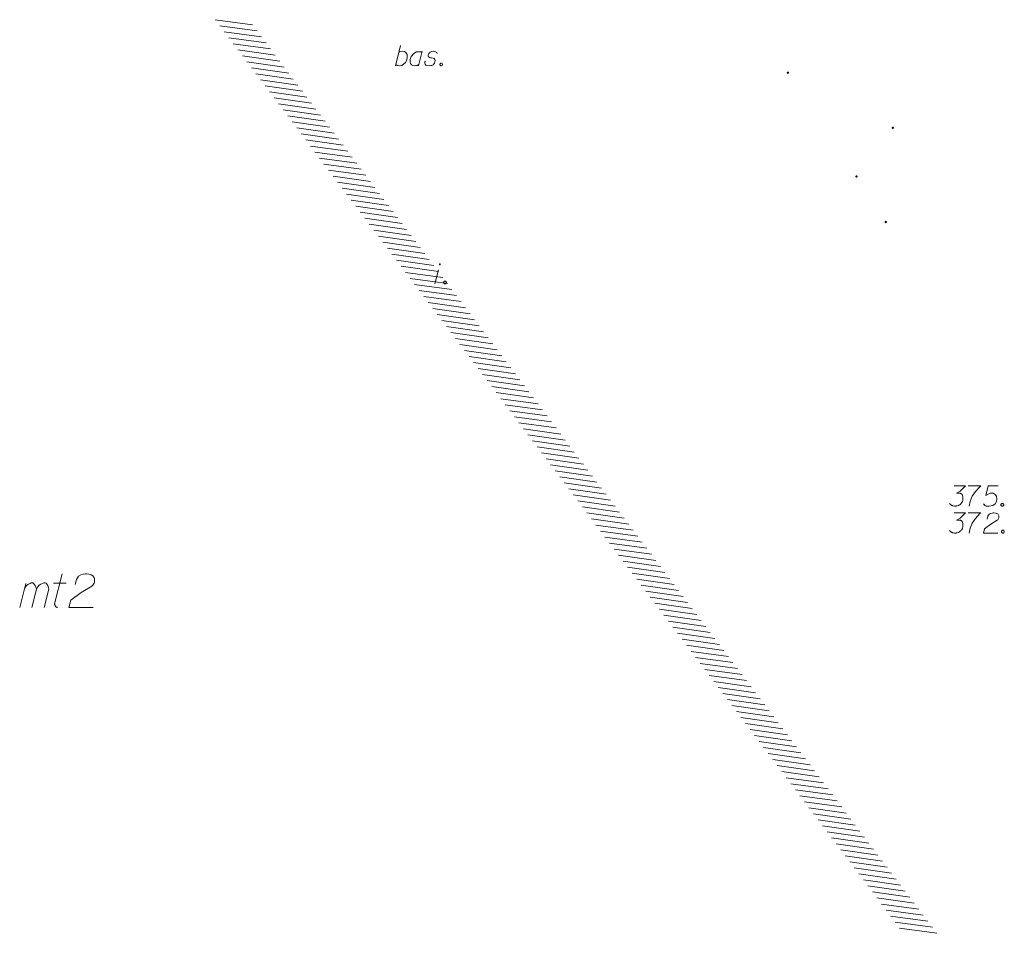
# Model space of a CAD drawing. Header units: metres. Extents: x 5555129 to 5556676, y 5635595 to 5636517.
# Tile 199 of 256: x 5556250 to 5556287, y 5636011 to 5636045. Entities that reach past the tile are written whole.
import ezdxf

# ---------------------------------------------------------------- set-up
doc = ezdxf.new("R2010")
doc.units = ezdxf.units.M
doc.header["$MEASUREMENT"] = 0
doc.linetypes.add('PRZER3-1', pattern=[4, 3, -1])
for name, color, linetype, lineweight in [('#digitalizacja', 7, 'Continuous', 18), ('#skartowane', 7, 'Continuous', 18), ('#zakres', 7, 'Continuous', 18)]:
    doc.layers.add(name, color=color, linetype=linetype, lineweight=lineweight)
for name, color, linetype, lineweight, true_color in [('GESBZO_O', 7, 'Continuous', 50, 0x0a0909), ('GSSKPL_O', 7, 'PRZER3-1', 18, 0x0a0909), ('GSSSBA_O', 7, 'Continuous', 25, 0x0a0909)]:
    doc.layers.add(name, color=color, linetype=linetype, lineweight=lineweight, true_color=true_color)

# ---------------------------------------------------------------- blocks, each defined once
blk = doc.blocks.new('*U1742')
at = {"layer": 'GESBZO_O', "color": 7, "linetype": 'ByBlock', "lineweight": 18}
for p, q in [((5555135.603, 5636265.178), (5555135.829, 5636266.074)), ((5555136.055, 5636265.178), (5555136.223, 5636265.858))]:
    blk.add_line(p, q, dxfattribs=at)
at = {"layer": 'GESBZO_O', "color": 7, "linetype": 'ByBlock', "lineweight": 18, "flags": 128}
blk.add_lwpolyline([(5555135.77, 5636265.838), (5555135.819, 5636265.946), (5555135.868, 5636266.005), (5555135.927, 5636266.044), (5555135.986, 5636266.074), (5555136.026, 5636266.094), (5555136.085, 5636266.094), (5555136.105, 5636266.084), (5555136.144, 5636266.044), (5555136.183, 5636265.995), (5555136.213, 5636265.907), (5555136.223, 5636265.858), (5555136.272, 5636265.946), (5555136.331, 5636266.005), (5555136.39, 5636266.044), (5555136.449, 5636266.074), (5555136.498, 5636266.094), (5555136.547, 5636266.094), (5555136.587, 5636266.084), (5555136.616, 5636266.044), (5555136.646, 5636265.995), (5555136.675, 5636265.907), (5555136.685, 5636265.858), (5555136.518, 5636265.178)], dxfattribs=at)
blk = doc.blocks.new('*U1743')
at = {"layer": 'GESBZO_O', "color": 7, "linetype": 'ByBlock', "lineweight": 18}
for p, q in [((5555136.902, 5636265.316), (5555137.177, 5636266.428)), ((5555136.853, 5636266.084), (5555137.325, 5636266.084))]:
    blk.add_line(p, q, dxfattribs=at)
at = {"layer": 'GESBZO_O', "color": 7, "linetype": 'ByBlock', "lineweight": 18, "flags": 128}
blk.add_lwpolyline([(5555137.01, 5636265.178), (5555136.997, 5636265.181), (5555136.984, 5636265.185), (5555136.972, 5636265.191), (5555136.96, 5636265.197), (5555136.949, 5636265.206), (5555136.939, 5636265.215), (5555136.93, 5636265.225), (5555136.922, 5636265.236), (5555136.916, 5636265.247), (5555136.91, 5636265.26), (5555136.906, 5636265.273), (5555136.904, 5636265.286), (5555136.902, 5636265.299), (5555136.902, 5636265.313), (5555136.904, 5636265.326)], dxfattribs=at)
blk = doc.blocks.new('*U1774')
at = {"layer": 'GSSSBA_O', "color": 7, "linetype": 'ByBlock', "lineweight": 18}
blk.add_line((5555149.565, 5636285.317), (5555149.76, 5636286.067), dxfattribs=at)
at = {"layer": 'GSSSBA_O', "color": 7, "linetype": 'ByBlock', "lineweight": 18, "flags": 128}
blk.add_lwpolyline([(5555149.695, 5636285.819), (5555149.766, 5636285.854), (5555149.843, 5636285.86), (5555149.902, 5636285.848), (5555149.955, 5636285.813), (5555150.002, 5636285.736), (5555150.008, 5636285.636), (5555149.984, 5636285.529), (5555149.937, 5636285.441), (5555149.807, 5636285.334), (5555149.707, 5636285.317), (5555149.63, 5636285.329), (5555149.577, 5636285.364)], dxfattribs=at)
blk = doc.blocks.new('*U1775')
at = {"layer": 'GSSSBA_O', "color": 7, "linetype": 'ByBlock', "lineweight": 18}
blk.add_line((5555150.563, 5636285.86), (5555150.421, 5636285.317), dxfattribs=at)
at = {"layer": 'GSSSBA_O', "color": 7, "linetype": 'ByBlock', "lineweight": 18, "flags": 128}
blk.add_lwpolyline([(5555150.551, 5636285.813), (5555150.51, 5636285.842), (5555150.409, 5636285.842), (5555150.35, 5636285.831), (5555150.244, 5636285.771), (5555150.155, 5636285.665), (5555150.114, 5636285.553), (5555150.108, 5636285.494), (5555150.114, 5636285.447), (5555150.132, 5636285.405), (5555150.167, 5636285.358), (5555150.209, 5636285.329), (5555150.274, 5636285.317), (5555150.321, 5636285.323), (5555150.368, 5636285.329), (5555150.433, 5636285.364)], dxfattribs=at)
blk = doc.blocks.new('*U1776')
at = {"layer": 'GSSKPL_O', "color": 7, "linetype": 'ByBlock', "lineweight": 18}
blk.add_line((5555151.027, 5636277.211), (5555151.169, 5636277.725), dxfattribs=at)
at = {"layer": 'GSSKPL_O', "color": 7, "linetype": 'ByBlock', "lineweight": 18, "flags": 128}
blk.add_lwpolyline([(5555151.235, 5636277.932), (5555151.234, 5636277.934), (5555151.234, 5636277.935), (5555151.234, 5636277.937), (5555151.233, 5636277.939), (5555151.232, 5636277.941), (5555151.231, 5636277.943), (5555151.23, 5636277.944), (5555151.228, 5636277.946), (5555151.227, 5636277.947), (5555151.225, 5636277.948), (5555151.224, 5636277.949), (5555151.222, 5636277.949), (5555151.22, 5636277.95), (5555151.218, 5636277.95), (5555151.216, 5636277.95), (5555151.214, 5636277.95), (5555151.212, 5636277.95), (5555151.21, 5636277.949), (5555151.208, 5636277.949), (5555151.207, 5636277.948), (5555151.205, 5636277.947), (5555151.203, 5636277.946), (5555151.202, 5636277.944), (5555151.201, 5636277.943), (5555151.2, 5636277.941), (5555151.199, 5636277.939), (5555151.198, 5636277.937), (5555151.198, 5636277.935), (5555151.197, 5636277.934), (5555151.197, 5636277.932), (5555151.197, 5636277.93), (5555151.198, 5636277.928), (5555151.198, 5636277.926), (5555151.199, 5636277.924), (5555151.2, 5636277.922), (5555151.201, 5636277.921), (5555151.202, 5636277.919), (5555151.203, 5636277.918), (5555151.205, 5636277.916), (5555151.207, 5636277.915), (5555151.208, 5636277.915), (5555151.21, 5636277.914), (5555151.212, 5636277.913), (5555151.214, 5636277.913), (5555151.216, 5636277.913), (5555151.218, 5636277.913), (5555151.22, 5636277.913), (5555151.222, 5636277.914), (5555151.224, 5636277.915), (5555151.225, 5636277.915), (5555151.227, 5636277.916), (5555151.228, 5636277.918), (5555151.23, 5636277.919), (5555151.231, 5636277.921), (5555151.232, 5636277.922), (5555151.233, 5636277.924), (5555151.234, 5636277.926), (5555151.234, 5636277.928), (5555151.234, 5636277.93), (5555151.235, 5636277.932)], dxfattribs=at)

msp = doc.modelspace()

# ---------------------------------------------------------------- hatches: boundary and pattern name
at = {"layer": '#skartowane', "linetype": 'Continuous', "lineweight": 18}
h = msp.add_hatch(color=7, dxfattribs=at)
edge = h.paths.add_edge_path()
edge.add_arc((5556278.72154, 5636043.36743), 0.045, 0, 360)
h = msp.add_hatch(color=7, dxfattribs=at)
edge = h.paths.add_edge_path()
edge.add_arc((5556282.62154, 5636041.31743), 0.045, 0, 360)
h = msp.add_hatch(color=7, dxfattribs=at)
edge = h.paths.add_edge_path()
edge.add_arc((5556281.27154, 5636039.50743), 0.045, 0, 360)
h = msp.add_hatch(color=7, dxfattribs=at)
edge = h.paths.add_edge_path()
edge.add_arc((5556282.36154, 5636037.81743), 0.045, 0, 360)

# ---------------------------------------------------------------- linework, layer by layer
at = {"layer": '#digitalizacja', "color": 36, "linetype": 'Continuous', "lineweight": 18, "true_color": 0x803300, "flags": 128}
for points in [[(5556284.90484, 5636028.00392), (5556285.3182, 5636028.00392), (5556285.12328, 5636027.80314), (5556284.99337, 5636027.73814), (5556285.09966, 5636027.73814), (5556285.12328, 5636027.73228), (5556285.13509, 5636027.72633), (5556285.1469, 5636027.72047), (5556285.15871, 5636027.71452), (5556285.18234, 5636027.69685), (5556285.19415, 5636027.67909), (5556285.20596, 5636027.66142), (5556285.21191, 5636027.64366), (5556285.22372, 5636027.60237), (5556285.22958, 5636027.56694), (5556285.22958, 5636027.54918), (5556285.22958, 5636027.52556), (5556285.22372, 5636027.49013), (5556285.21777, 5636027.46651), (5556285.21191, 5636027.44288), (5556285.20596, 5636027.42522), (5556285.2001, 5636027.4134), (5556285.19415, 5636027.40159), (5556285.18829, 5636027.38978), (5556285.17648, 5636027.37202), (5556285.15871, 5636027.3484), (5556285.14105, 5636027.33073), (5556285.12923, 5636027.31892), (5556285.11147, 5636027.30711), (5556285.0938, 5636027.2953), (5556285.07018, 5636027.28349), (5556285.05837, 5636027.27754), (5556285.01699, 5636027.26573), (5556284.98156, 5636027.25987), (5556284.95794, 5636027.25392), (5556284.91665, 5636027.25392), (5556284.86941, 5636027.25987), (5556284.85165, 5636027.26573), (5556284.83398, 5636027.27168), (5556284.81622, 5636027.27754), (5556284.79855, 5636027.28935), (5556284.78079, 5636027.30116), (5556284.75131, 5636027.32478), (5556284.73354, 5636027.3484)], [(5556285.41854, 5636028.00392), (5556285.89095, 5636028.00392), (5556285.86147, 5636027.97435), (5556285.69018, 5636027.79133), (5556285.57208, 5636027.62599), (5556285.50121, 5636027.43107), (5556285.45397, 5636027.25392)], [(5556286.54052, 5636028.00392), (5556286.16845, 5636028.00392), (5556286.07397, 5636027.64961), (5556286.24526, 5636027.73814), (5556286.3456, 5636027.73814), (5556286.42828, 5636027.68504), (5556286.47552, 5636027.62599), (5556286.48733, 5636027.52556), (5556286.46966, 5636027.42522), (5556286.42242, 5636027.34254), (5556286.33975, 5636027.27754), (5556286.19802, 5636027.25392), (5556286.09173, 5636027.25392), (5556286.03854, 5636027.27754), (5556285.9913, 5636027.34254)], [(5556286.67629, 5636027.35435), (5556286.70586, 5636027.35435), (5556286.72353, 5636027.34254), (5556286.7413, 5636027.31892), (5556286.7413, 5636027.28935), (5556286.72353, 5636027.26573), (5556286.70586, 5636027.25392), (5556286.67629, 5636027.25392), (5556286.65862, 5636027.26573), (5556286.64086, 5636027.28935), (5556286.64086, 5636027.31892), (5556286.65862, 5636027.34254), (5556286.67629, 5636027.35435)], [(5556284.90484, 5636027.00273), (5556285.3182, 5636027.00273), (5556285.12328, 5636026.80196), (5556284.99337, 5636026.73695), (5556285.09966, 5636026.73695), (5556285.12328, 5636026.7311), (5556285.13509, 5636026.72514), (5556285.1469, 5636026.71929), (5556285.15871, 5636026.71333), (5556285.18234, 5636026.69566), (5556285.19415, 5636026.6779), (5556285.20596, 5636026.66023), (5556285.21191, 5636026.64247), (5556285.22372, 5636026.60118), (5556285.22958, 5636026.56575), (5556285.22958, 5636026.54799), (5556285.22958, 5636026.52437), (5556285.22372, 5636026.48894), (5556285.21777, 5636026.46532), (5556285.21191, 5636026.4417), (5556285.20596, 5636026.42403), (5556285.2001, 5636026.41222), (5556285.19415, 5636026.40041), (5556285.18829, 5636026.3886), (5556285.17648, 5636026.37084), (5556285.15871, 5636026.34721), (5556285.14105, 5636026.32955), (5556285.12923, 5636026.31773), (5556285.11147, 5636026.30592), (5556285.0938, 5636026.29411), (5556285.07018, 5636026.2823), (5556285.05837, 5636026.27635), (5556285.01699, 5636026.26454), (5556284.98156, 5636026.25868), (5556284.95794, 5636026.25273), (5556284.91665, 5636026.25273), (5556284.86941, 5636026.25868), (5556284.85165, 5636026.26454), (5556284.83398, 5636026.27049), (5556284.81622, 5636026.27635), (5556284.79855, 5636026.28816), (5556284.78079, 5636026.29997), (5556284.75131, 5636026.32359), (5556284.73354, 5636026.34721)], [(5556285.41854, 5636027.00273), (5556285.89095, 5636027.00273), (5556285.86147, 5636026.97316), (5556285.69018, 5636026.79015), (5556285.57208, 5636026.6248), (5556285.50121, 5636026.42989), (5556285.45397, 5636026.25273)], [(5556286.12716, 5636026.76653), (5556286.15664, 5636026.87868), (5556286.20388, 5636026.94954), (5556286.25707, 5636026.97911), (5556286.31017, 5636026.99678), (5556286.35156, 5636027.00273), (5556286.38104, 5636027.00273), (5556286.43423, 5636026.99678), (5556286.46966, 5636026.98497), (5556286.48733, 5636026.97911), (5556286.52276, 5636026.96135), (5556286.54052, 5636026.93773), (5556286.55233, 5636026.91411), (5556286.55819, 5636026.89644), (5556286.56414, 5636026.87282), (5556286.56414, 5636026.84325), (5556286.55819, 5636026.81377), (5556286.55233, 5636026.79601), (5556286.54052, 5636026.77239), (5556286.52276, 5636026.74876), (5556286.50509, 5636026.7311), (5556286.26293, 5636026.58342), (5556286.03268, 5636026.41222), (5556285.9913, 5636026.25273), (5556286.52871, 5636026.25273)], [(5556286.69991, 5636026.35317), (5556286.72949, 5636026.35317), (5556286.74715, 5636026.34136), (5556286.76492, 5636026.31773), (5556286.76492, 5636026.28816), (5556286.74715, 5636026.26454), (5556286.72949, 5636026.25273), (5556286.69991, 5636026.25273), (5556286.68224, 5636026.26454), (5556286.66448, 5636026.28816), (5556286.66448, 5636026.31773), (5556286.68224, 5636026.34136), (5556286.69991, 5636026.35317)]]:
    msp.add_lwpolyline(points, dxfattribs=at)
at = {"layer": '#zakres', "color": 134, "linetype": 'Continuous', "lineweight": 18}
for p, q in [((5556257.43976, 5636045.33924), (5556258.82607, 5636045.14397)), ((5556257.60819, 5636045.11557), (5556258.99451, 5636044.9203)), ((5556257.77663, 5636044.8919), (5556259.16295, 5636044.69663)), ((5556257.94507, 5636044.66823), (5556259.33139, 5636044.47296)), ((5556258.11351, 5636044.44456), (5556259.49983, 5636044.24929)), ((5556258.28195, 5636044.22089), (5556259.66827, 5636044.02562)), ((5556258.45039, 5636043.99722), (5556259.83671, 5636043.80195)), ((5556258.61883, 5636043.77355), (5556260.00515, 5636043.57828)), ((5556258.78727, 5636043.54988), (5556260.17359, 5636043.35461)), ((5556258.95571, 5636043.32621), (5556260.34202, 5636043.13094)), ((5556259.12415, 5636043.10254), (5556260.51046, 5636042.90728)), ((5556259.29259, 5636042.87887), (5556260.6789, 5636042.68361)), ((5556259.46103, 5636042.6552), (5556260.84734, 5636042.45994)), ((5556259.62947, 5636042.43153), (5556261.01578, 5636042.23627)), ((5556259.79791, 5636042.20787), (5556261.18422, 5636042.0126)), ((5556259.96635, 5636041.9842), (5556261.35266, 5636041.78893)), ((5556260.13478, 5636041.76053), (5556261.5211, 5636041.56526)), ((5556260.30322, 5636041.53686), (5556261.68954, 5636041.34159)), ((5556260.47166, 5636041.31319), (5556261.85798, 5636041.11792)), ((5556260.6401, 5636041.08952), (5556262.02642, 5636040.89425)), ((5556260.80854, 5636040.86585), (5556262.19486, 5636040.67058)), ((5556260.97698, 5636040.64218), (5556262.3633, 5636040.44691)), ((5556261.14542, 5636040.41851), (5556262.53174, 5636040.22324)), ((5556261.31386, 5636040.19484), (5556262.70017, 5636039.99957)), ((5556261.4823, 5636039.97117), (5556262.86861, 5636039.7759)), ((5556261.65074, 5636039.7475), (5556263.03705, 5636039.55223)), ((5556261.81918, 5636039.52383), (5556263.20549, 5636039.32856)), ((5556261.98762, 5636039.30016), (5556263.37393, 5636039.10489)), ((5556262.15606, 5636039.07649), (5556263.54237, 5636038.88122)), ((5556262.3245, 5636038.85282), (5556263.71081, 5636038.65755)), ((5556262.49293, 5636038.62915), (5556263.87925, 5636038.43388)), ((5556262.66137, 5636038.40548), (5556264.04769, 5636038.21021)), ((5556262.82981, 5636038.18181), (5556264.21613, 5636037.98654)), ((5556262.99825, 5636037.95814), (5556264.38457, 5636037.76287)), ((5556263.16669, 5636037.73447), (5556264.55301, 5636037.5392)), ((5556263.33513, 5636037.5108), (5556264.72145, 5636037.31553)), ((5556263.50357, 5636037.28713), (5556264.88989, 5636037.09186)), ((5556263.67201, 5636037.06346), (5556265.05832, 5636036.86819)), ((5556263.84045, 5636036.83979), (5556265.22676, 5636036.64452)), ((5556264.00889, 5636036.61612), (5556265.3952, 5636036.42085)), ((5556264.17733, 5636036.39245), (5556265.56364, 5636036.19718)), ((5556264.34577, 5636036.16878), (5556265.73208, 5636035.97351)), ((5556264.51421, 5636035.94511), (5556265.90052, 5636035.74984)), ((5556264.68265, 5636035.72144), (5556266.06896, 5636035.52617)), ((5556264.85108, 5636035.49777), (5556266.2374, 5636035.3025)), ((5556265.01952, 5636035.2741), (5556266.40584, 5636035.07883)), ((5556265.18796, 5636035.05043), (5556266.57428, 5636034.85516)), ((5556265.3564, 5636034.82676), (5556266.74272, 5636034.63149)), ((5556265.52484, 5636034.60309), (5556266.91116, 5636034.40782)), ((5556265.69328, 5636034.37942), (5556267.0796, 5636034.18415)), ((5556265.86172, 5636034.15575), (5556267.24804, 5636033.96048)), ((5556266.03016, 5636033.93208), (5556267.41648, 5636033.73681)), ((5556266.1986, 5636033.70841), (5556267.58491, 5636033.51314)), ((5556266.36704, 5636033.48474), (5556267.75335, 5636033.28947)), ((5556266.53548, 5636033.26107), (5556267.92179, 5636033.0658)), ((5556266.70392, 5636033.0374), (5556268.09023, 5636032.84213)), ((5556266.87236, 5636032.81373), (5556268.25867, 5636032.61846)), ((5556267.0408, 5636032.59006), (5556268.42711, 5636032.39479)), ((5556267.20924, 5636032.36639), (5556268.59555, 5636032.17112)), ((5556267.37767, 5636032.14272), (5556268.76399, 5636031.94745)), ((5556267.54611, 5636031.91905), (5556268.93243, 5636031.72378)), ((5556267.71455, 5636031.69538), (5556269.10087, 5636031.50011)), ((5556267.88299, 5636031.47171), (5556269.26931, 5636031.27644)), ((5556268.05143, 5636031.24804), (5556269.43775, 5636031.05277)), ((5556268.21987, 5636031.02437), (5556269.60619, 5636030.8291)), ((5556268.38831, 5636030.8007), (5556269.77463, 5636030.60543)), ((5556268.55675, 5636030.57703), (5556269.94306, 5636030.38176)), ((5556268.72519, 5636030.35336), (5556270.1115, 5636030.15809)), ((5556268.89363, 5636030.12969), (5556270.27994, 5636029.93442)), ((5556269.06207, 5636029.90602), (5556270.44838, 5636029.71075)), ((5556269.23051, 5636029.68235), (5556270.61682, 5636029.48708)), ((5556269.39895, 5636029.45868), (5556270.78526, 5636029.26341)), ((5556269.56739, 5636029.23501), (5556270.9537, 5636029.03974)), ((5556269.73582, 5636029.01134), (5556271.12214, 5636028.81607)), ((5556269.90426, 5636028.78767), (5556271.29058, 5636028.5924)), ((5556270.0727, 5636028.564), (5556271.45902, 5636028.36873)), ((5556270.24114, 5636028.34033), (5556271.62746, 5636028.14506)), ((5556270.40958, 5636028.11666), (5556271.7959, 5636027.92139)), ((5556270.57802, 5636027.89299), (5556271.96434, 5636027.69773)), ((5556270.74646, 5636027.66932), (5556272.13278, 5636027.47406)), ((5556270.9149, 5636027.44565), (5556272.30121, 5636027.25039)), ((5556271.08334, 5636027.22199), (5556272.46965, 5636027.02672)), ((5556271.25178, 5636026.99832), (5556272.63809, 5636026.80305)), ((5556271.42022, 5636026.77465), (5556272.80653, 5636026.57938)), ((5556271.58866, 5636026.55098), (5556272.97497, 5636026.35571)), ((5556271.7571, 5636026.32731), (5556273.14341, 5636026.13204)), ((5556271.92554, 5636026.10364), (5556273.31185, 5636025.90837)), ((5556272.09397, 5636025.87997), (5556273.48029, 5636025.6847)), ((5556272.26241, 5636025.6563), (5556273.64873, 5636025.46103)), ((5556272.43085, 5636025.43263), (5556273.81717, 5636025.23736)), ((5556272.59929, 5636025.20896), (5556273.98561, 5636025.01369)), ((5556272.76773, 5636024.98529), (5556274.15405, 5636024.79002)), ((5556272.93617, 5636024.76162), (5556274.32249, 5636024.56635)), ((5556273.10461, 5636024.53795), (5556274.49093, 5636024.34268)), ((5556273.27305, 5636024.31428), (5556274.65937, 5636024.11901)), ((5556273.44149, 5636024.09061), (5556274.8278, 5636023.89534)), ((5556273.60993, 5636023.86694), (5556274.99624, 5636023.67167)), ((5556273.77837, 5636023.64327), (5556275.16468, 5636023.448)), ((5556273.94681, 5636023.4196), (5556275.33312, 5636023.22433)), ((5556274.11525, 5636023.19593), (5556275.50156, 5636023.00066)), ((5556274.28369, 5636022.97226), (5556275.67, 5636022.77699)), ((5556274.45212, 5636022.74859), (5556275.83844, 5636022.55332)), ((5556274.62056, 5636022.52492), (5556276.00688, 5636022.32965)), ((5556274.789, 5636022.30125), (5556276.17532, 5636022.10598)), ((5556274.95744, 5636022.07758), (5556276.34376, 5636021.88231)), ((5556275.12588, 5636021.85391), (5556276.5122, 5636021.65864)), ((5556275.29432, 5636021.63024), (5556276.68064, 5636021.43497)), ((5556275.46276, 5636021.40657), (5556276.84908, 5636021.2113)), ((5556275.6312, 5636021.1829), (5556277.01752, 5636020.98763)), ((5556275.79964, 5636020.95923), (5556277.18595, 5636020.76396)), ((5556275.96808, 5636020.73556), (5556277.35439, 5636020.54029)), ((5556276.13652, 5636020.51189), (5556277.52283, 5636020.31662)), ((5556276.30496, 5636020.28822), (5556277.69127, 5636020.09295)), ((5556276.4734, 5636020.06455), (5556277.85971, 5636019.86928)), ((5556276.64184, 5636019.84088), (5556278.02815, 5636019.64561)), ((5556276.81028, 5636019.61721), (5556278.19659, 5636019.42194)), ((5556276.97871, 5636019.39354), (5556278.36503, 5636019.19827)), ((5556277.14715, 5636019.16987), (5556278.53347, 5636018.9746)), ((5556277.31559, 5636018.9462), (5556278.70191, 5636018.75093)), ((5556277.48403, 5636018.72253), (5556278.87035, 5636018.52726)), ((5556277.65247, 5636018.49886), (5556279.03879, 5636018.30359)), ((5556277.82091, 5636018.27519), (5556279.20723, 5636018.07992)), ((5556277.98935, 5636018.05152), (5556279.37567, 5636017.85625)), ((5556278.15779, 5636017.82785), (5556279.5441, 5636017.63258)), ((5556278.32623, 5636017.60418), (5556279.71254, 5636017.40891)), ((5556278.49467, 5636017.38051), (5556279.88098, 5636017.18524)), ((5556278.66311, 5636017.15684), (5556280.04942, 5636016.96157)), ((5556278.83155, 5636016.93317), (5556280.21786, 5636016.7379)), ((5556278.99999, 5636016.7095), (5556280.3863, 5636016.51423)), ((5556279.16843, 5636016.48583), (5556280.55474, 5636016.29056)), ((5556279.33686, 5636016.26216), (5556280.72318, 5636016.06689)), ((5556279.5053, 5636016.03849), (5556280.89162, 5636015.84322)), ((5556279.67374, 5636015.81482), (5556281.06006, 5636015.61955)), ((5556279.84218, 5636015.59115), (5556281.2285, 5636015.39588)), ((5556280.01062, 5636015.36748), (5556281.39694, 5636015.17221)), ((5556280.17906, 5636015.14381), (5556281.56538, 5636014.94854)), ((5556280.3475, 5636014.92014), (5556281.73382, 5636014.72487)), ((5556280.51594, 5636014.69647), (5556281.90225, 5636014.5012)), ((5556280.68438, 5636014.4728), (5556282.07069, 5636014.27753)), ((5556280.85282, 5636014.24913), (5556282.23913, 5636014.05386)), ((5556281.02126, 5636014.02546), (5556282.40757, 5636013.83019)), ((5556281.1897, 5636013.80179), (5556282.57601, 5636013.60652)), ((5556281.35814, 5636013.57812), (5556282.74445, 5636013.38285)), ((5556281.52658, 5636013.35445), (5556282.91289, 5636013.15918)), ((5556281.69501, 5636013.13078), (5556283.08133, 5636012.93551)), ((5556281.86345, 5636012.90711), (5556283.24977, 5636012.71185)), ((5556282.03189, 5636012.68344), (5556283.41821, 5636012.48818)), ((5556282.20033, 5636012.45977), (5556283.58665, 5636012.26451)), ((5556282.36877, 5636012.2361), (5556283.75509, 5636012.04084)), ((5556282.53721, 5636012.01244), (5556283.92353, 5636011.81717)), ((5556282.70565, 5636011.78877), (5556284.09197, 5636011.5935)), ((5556282.87409, 5636011.5651), (5556284.26041, 5636011.36983))]:
    msp.add_line(p, q, dxfattribs=at)
at = {"layer": 'GESBZO_O', "color": 7, "linetype": 'Continuous', "lineweight": 18, "flags": 128}
msp.add_lwpolyline([(5556252.2311, 5636024.34211), (5556252.28023, 5636024.52903), (5556252.35897, 5636024.64713), (5556252.44762, 5636024.69642), (5556252.53612, 5636024.72587), (5556252.60509, 5636024.73579), (5556252.65422, 5636024.73579), (5556252.74288, 5636024.72587), (5556252.80193, 5636024.70619), (5556252.83138, 5636024.69642), (5556252.89043, 5636024.66682), (5556252.92003, 5636024.62745), (5556252.93972, 5636024.58808), (5556252.94948, 5636024.55863), (5556252.9594, 5636024.51927), (5556252.9594, 5636024.46998), (5556252.94948, 5636024.42085), (5556252.93972, 5636024.39124), (5556252.92003, 5636024.35188), (5556252.89043, 5636024.31251), (5556252.86098, 5636024.28306), (5556252.45739, 5636024.03694), (5556252.07363, 5636023.7516), (5556252.00466, 5636023.48579), (5556252.90035, 5636023.48579)], dxfattribs=at)
at = {"layer": 'GSSKPL_O', "color": 7, "linetype": 'Continuous', "lineweight": 18, "flags": 128}
msp.add_lwpolyline([(5556265.96464, 5636035.61903), (5556265.99421, 5636035.61903), (5556266.01188, 5636035.60722), (5556266.02964, 5636035.5836), (5556266.02964, 5636035.55403), (5556266.01188, 5636035.5304), (5556265.99421, 5636035.51859), (5556265.96464, 5636035.51859), (5556265.94697, 5636035.5304), (5556265.92921, 5636035.55403), (5556265.92921, 5636035.5836), (5556265.94697, 5636035.60722), (5556265.96464, 5636035.61903)], dxfattribs=at)
at = {"layer": 'GSSSBA_O', "color": 7, "linetype": 'Continuous', "lineweight": 18, "flags": 128}
for points in [[(5556265.6896, 5636044.07891), (5556265.67184, 5636044.1202), (5556265.63055, 5636044.14977), (5556265.59512, 5636044.16158), (5556265.54193, 5636044.16744), (5556265.49469, 5636044.16158), (5556265.42382, 5636044.12615), (5556265.37658, 5636044.07891), (5556265.35891, 5636044.03752), (5556265.35296, 5636043.99028), (5556265.36477, 5636043.9608), (5556265.38839, 5636043.94304), (5556265.4002, 5636043.93718), (5556265.43563, 5636043.92537), (5556265.47702, 5636043.91942), (5556265.53607, 5636043.90761), (5556265.5715, 5636043.8958), (5556265.60098, 5636043.86037), (5556265.61279, 5636043.81908), (5556265.60693, 5636043.76589), (5556265.58331, 5636043.71865), (5556265.53607, 5636043.66555), (5556265.49469, 5636043.64193), (5556265.44744, 5636043.63011), (5556265.38839, 5636043.62416), (5556265.31753, 5636043.63011), (5556265.27029, 5636043.65374), (5556265.24667, 5636043.68322), (5556265.23486, 5636043.7246), (5556265.23486, 5636043.76589), (5556265.25262, 5636043.80132)], [(5556265.82537, 5636043.7246), (5556265.85495, 5636043.7246), (5556265.87262, 5636043.71279), (5556265.89038, 5636043.68917), (5556265.89038, 5636043.65959), (5556265.87262, 5636043.63597), (5556265.85495, 5636043.62416), (5556265.82537, 5636043.62416), (5556265.8077, 5636043.63597), (5556265.78994, 5636043.65959), (5556265.78994, 5636043.68917), (5556265.8077, 5636043.71279), (5556265.82537, 5636043.7246)]]:
    msp.add_lwpolyline(points, dxfattribs=at)

# ---------------------------------------------------------------- block references
at = {"layer": 'GESBZO_O', "color": 7, "linetype": 'Continuous', "lineweight": 18}
for name in ['*U1743', '*U1742']:
    msp.add_blockref(name, (1114.57154, -241.69257), dxfattribs=at)
at = {"layer": 'GSSKPL_O', "color": 7, "linetype": 'Continuous', "lineweight": 18}
msp.add_blockref('*U1776', (1114.57154, -241.69257), dxfattribs=at)
at = {"layer": 'GSSSBA_O', "color": 7, "linetype": 'Continuous', "lineweight": 18}
for name in ['*U1774', '*U1775']:
    msp.add_blockref(name, (1114.57154, -241.69257), dxfattribs=at)

doc.saveas('drawing.dxf')
